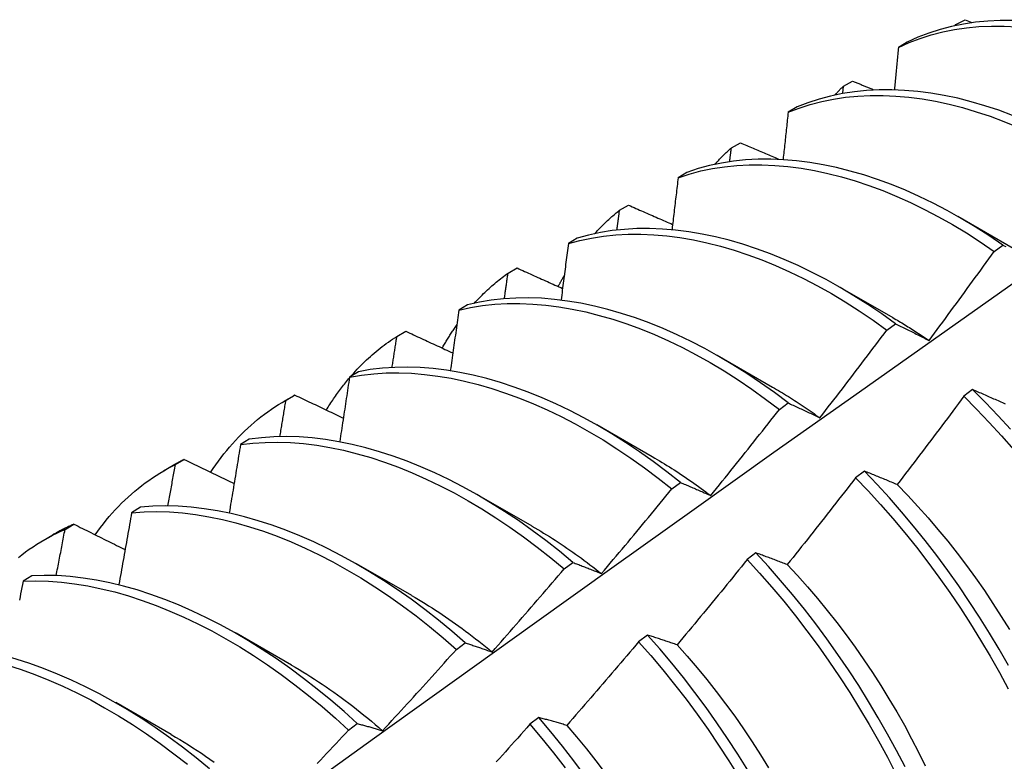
# Model space of a CAD drawing. Header units: inches. Extents: x 0 to 107, y -11 to 69.
# Tile 50 of 55: x 96.496 to 96.781, y 39.604 to 39.818. Entities that reach past the tile are written whole.
import ezdxf

# ---------------------------------------------------------------- set-up
doc = ezdxf.new("R2010")
doc.units = ezdxf.units.IN
doc.header["$MEASUREMENT"] = 0
doc.layers.add('Visible Edges(ANSI)', color=7, linetype='Continuous', lineweight=25)

msp = doc.modelspace()

# ---------------------------------------------------------------- linework, layer by layer
at = {"layer": 'Visible Edges(ANSI)'}
for p, q in [((96.76711, 39.81706), (96.76974, 39.81849)), ((96.76974, 39.81849), (96.77171, 39.81771)), ((96.76689, 39.81683), (96.76711, 39.81706)), ((96.76709, 39.81687), (96.76711, 39.81706)), ((96.75303, 39.81201), (96.75045, 39.81049)), ((96.73457, 39.7993), (96.73719, 39.80074)), ((96.73434, 39.79719), (96.73457, 39.7993)), ((96.72112, 39.79324), (96.71855, 39.79171)), ((96.70213, 39.7814), (96.70475, 39.78285)), ((96.68929, 39.77432), (96.68672, 39.77278)), ((96.66978, 39.76336), (96.67239, 39.76482)), ((96.76762, 39.76161), (96.78363, 39.7524)), ((96.65753, 39.75525), (96.65497, 39.7537)), ((96.77814, 39.75146), (96.78065, 39.75329)), ((96.63753, 39.74518), (96.64013, 39.74665)), ((96.73282, 39.74152), (96.74883, 39.73231)), ((96.62584, 39.73602), (96.62329, 39.73446)), ((96.74709, 39.72866), (96.7496, 39.73051)), ((96.60536, 39.72685), (96.60796, 39.72834)), ((96.69802, 39.72143), (96.71403, 39.71221)), ((96.59422, 39.71665), (96.59167, 39.71508)), ((96.57264, 39.70802), (96.57545, 39.70964)), ((96.57328, 39.70838), (96.57587, 39.70988)), ((96.77191, 39.71145), (96.76938, 39.70954)), ((96.71601, 39.70574), (96.71852, 39.7076)), ((96.66322, 39.70134), (96.67924, 39.69212)), ((96.56267, 39.69712), (96.56012, 39.69554)), ((96.53784, 39.68793), (96.54066, 39.68955)), ((96.54129, 39.68977), (96.54387, 39.69128)), ((96.7406, 39.68787), (96.73807, 39.68596)), ((96.6849, 39.68271), (96.68742, 39.68457)), ((96.62842, 39.68125), (96.64444, 39.67203)), ((96.53118, 39.67744), (96.52864, 39.67585)), ((96.50937, 39.671), (96.51195, 39.67253)), ((96.50304, 39.66784), (96.50586, 39.66946)), ((96.70925, 39.66419), (96.70672, 39.66227)), ((96.59363, 39.66116), (96.60964, 39.65194)), ((96.65376, 39.65956), (96.65628, 39.66143)), ((96.49975, 39.65761), (96.49721, 39.656)), ((96.55883, 39.64107), (96.57484, 39.63185)), ((96.62259, 39.63629), (96.62511, 39.63818)), ((96.67785, 39.64042), (96.67531, 39.6385)), ((96.52403, 39.62098), (96.54004, 39.61176)), ((96.64639, 39.61657), (96.64384, 39.61463)), ((96.59138, 39.61292), (96.5939, 39.61482))]:
    msp.add_line(p, q, dxfattribs=at)
at = {"layer": 'Visible Edges(ANSI)', "flags": 128}
for points in [[(96.78356, 39.81827), (96.77989, 39.81827), (96.77628, 39.81809), (96.77273, 39.81774), (96.76926, 39.81722), (96.76585, 39.81653), (96.76252, 39.81566), (96.75927, 39.81462), (96.75611, 39.8134), (96.75303, 39.81201)], [(96.75045, 39.81049), (96.75353, 39.81188), (96.7567, 39.81308), (96.75996, 39.81411), (96.76329, 39.81496), (96.76671, 39.81565), (96.77019, 39.81615), (96.77374, 39.81649), (96.77736, 39.81665), (96.78103, 39.81665), (96.78476, 39.81647)], [(96.75045, 39.81049), (96.7504, 39.80999), (96.75036, 39.80948), (96.75031, 39.80898), (96.75026, 39.80847), (96.75021, 39.80796), (96.75016, 39.80746), (96.75012, 39.80695), (96.75007, 39.80645), (96.75002, 39.80594), (96.74997, 39.80543), (96.74992, 39.80493), (96.74987, 39.80442), (96.74983, 39.80391), (96.74978, 39.80341), (96.74973, 39.8029), (96.74968, 39.80239), (96.74963, 39.80188), (96.74958, 39.80138), (96.74953, 39.80087), (96.74948, 39.80036), (96.74943, 39.79985), (96.74939, 39.79935), (96.74934, 39.79884), (96.74929, 39.79833)], [(96.73719, 39.80074), (96.73745, 39.80064), (96.7377, 39.80053), (96.73795, 39.80043), (96.7382, 39.80032), (96.73845, 39.80022), (96.7387, 39.80011), (96.73896, 39.80001), (96.73921, 39.79991), (96.73946, 39.7998), (96.73971, 39.7997), (96.73996, 39.79959), (96.74022, 39.79949), (96.74047, 39.79939), (96.74072, 39.79928), (96.74097, 39.79918), (96.74122, 39.79907), (96.74148, 39.79897), (96.74173, 39.79887), (96.74198, 39.79876), (96.74223, 39.79866), (96.74249, 39.79855), (96.74274, 39.79845), (96.74299, 39.79835), (96.74324, 39.79824)], [(96.78349, 39.79079), (96.77948, 39.79227), (96.7755, 39.79359), (96.77154, 39.79475), (96.76761, 39.79574), (96.76371, 39.79657), (96.75985, 39.79723), (96.75603, 39.79772), (96.75226, 39.79805), (96.74854, 39.7982), (96.74487, 39.79819), (96.74126, 39.798), (96.73772, 39.79765), (96.73425, 39.79712), (96.73084, 39.79641), (96.72752, 39.79553), (96.72428, 39.79447), (96.72112, 39.79324)], [(96.73209, 39.79673), (96.73219, 39.79684), (96.73229, 39.79695), (96.73239, 39.79706), (96.73249, 39.79717), (96.7326, 39.79728), (96.7327, 39.79739), (96.7328, 39.7975), (96.7329, 39.79761), (96.73301, 39.79771), (96.73311, 39.79782), (96.73321, 39.79793), (96.73331, 39.79804), (96.73342, 39.79814), (96.73352, 39.79825), (96.73362, 39.79836), (96.73373, 39.79846), (96.73383, 39.79857), (96.73394, 39.79867), (96.73404, 39.79878), (96.73415, 39.79888), (96.73425, 39.79899), (96.73436, 39.79909), (96.73446, 39.7992), (96.73457, 39.7993)], [(96.71855, 39.79171), (96.72171, 39.79293), (96.72496, 39.79398), (96.72829, 39.79485), (96.73169, 39.79554), (96.73517, 39.79606), (96.73872, 39.7964), (96.74233, 39.79658), (96.74601, 39.79658), (96.74973, 39.79641), (96.75351, 39.79607), (96.75733, 39.79556), (96.76119, 39.79489), (96.76509, 39.79404), (96.76903, 39.79304), (96.77299, 39.79187), (96.77697, 39.79054), (96.78098, 39.78904), (96.785, 39.78739)], [(96.71855, 39.79171), (96.71849, 39.79115), (96.71843, 39.79058), (96.71837, 39.79002), (96.71831, 39.78945), (96.71825, 39.78889), (96.71819, 39.78832), (96.71813, 39.78776), (96.71807, 39.78719), (96.71801, 39.78663), (96.71795, 39.78606), (96.71789, 39.7855), (96.71783, 39.78493), (96.71777, 39.78436), (96.71771, 39.7838), (96.71765, 39.78323), (96.71759, 39.78267), (96.71753, 39.7821), (96.71747, 39.78153), (96.71741, 39.78097), (96.71735, 39.7804), (96.71728, 39.77983), (96.71722, 39.77927), (96.71716, 39.7787), (96.7171, 39.77813)], [(96.6973, 39.77663), (96.69749, 39.77684), (96.69769, 39.77705), (96.69788, 39.77726), (96.69807, 39.77747), (96.69827, 39.77768), (96.69847, 39.77788), (96.69866, 39.77809), (96.69886, 39.77829), (96.69906, 39.77849), (96.69926, 39.77869), (96.69946, 39.77889), (96.69966, 39.77909), (96.69986, 39.77929), (96.70006, 39.77949), (96.70027, 39.77968), (96.70047, 39.77988), (96.70067, 39.78007), (96.70088, 39.78026), (96.70109, 39.78046), (96.70129, 39.78065), (96.7015, 39.78084), (96.70171, 39.78102), (96.70192, 39.78121), (96.70213, 39.7814)], [(96.70165, 39.77746), (96.70167, 39.77762), (96.70169, 39.77778), (96.70171, 39.77795), (96.70173, 39.77811), (96.70175, 39.77828), (96.70177, 39.77844), (96.70179, 39.77861), (96.70181, 39.77877), (96.70183, 39.77893), (96.70185, 39.7791), (96.70187, 39.77926), (96.70189, 39.77943), (96.70191, 39.77959), (96.70193, 39.77976), (96.70195, 39.77992), (96.70197, 39.78008), (96.70199, 39.78025), (96.70201, 39.78041), (96.70203, 39.78058), (96.70205, 39.78074), (96.70207, 39.78091), (96.70209, 39.78107), (96.70211, 39.78123), (96.70213, 39.7814)], [(96.70475, 39.78285), (96.7052, 39.78266), (96.70566, 39.78246), (96.70611, 39.78227), (96.70657, 39.78207), (96.70702, 39.78188), (96.70748, 39.78169), (96.70793, 39.78149), (96.70839, 39.7813), (96.70884, 39.7811), (96.7093, 39.78091), (96.70975, 39.78072), (96.71021, 39.78052), (96.71066, 39.78033), (96.71112, 39.78014), (96.71158, 39.77994), (96.71203, 39.77975), (96.71249, 39.77955), (96.71294, 39.77936), (96.7134, 39.77917), (96.71386, 39.77897), (96.71431, 39.77878), (96.71477, 39.77859), (96.71523, 39.77839), (96.71568, 39.7782)], [(96.78065, 39.75329), (96.77665, 39.75602), (96.77264, 39.75859), (96.76861, 39.76101), (96.76457, 39.76327), (96.76053, 39.76538), (96.7565, 39.76734), (96.75247, 39.76913), (96.74845, 39.77077), (96.74445, 39.77225), (96.74046, 39.77356), (96.7365, 39.77471), (96.73257, 39.7757), (96.72868, 39.77652), (96.72482, 39.77718), (96.721, 39.77767), (96.71723, 39.77799), (96.71351, 39.77814), (96.70985, 39.77811), (96.70625, 39.77792), (96.70271, 39.77755), (96.69924, 39.77701), (96.69584, 39.77629), (96.69252, 39.77539), (96.68929, 39.77432)], [(96.68672, 39.77278), (96.68996, 39.77384), (96.69328, 39.77473), (96.69669, 39.77543), (96.70016, 39.77596), (96.7037, 39.77632), (96.70731, 39.7765), (96.71098, 39.77651), (96.7147, 39.77635), (96.71848, 39.77601), (96.7223, 39.77551), (96.72616, 39.77484), (96.73006, 39.77401), (96.73399, 39.77301), (96.73795, 39.77184), (96.74194, 39.77051), (96.74594, 39.76903), (96.74996, 39.76738), (96.75399, 39.76557), (96.75803, 39.7636), (96.76207, 39.76148), (96.7661, 39.75921), (96.77013, 39.75678), (96.77415, 39.75419), (96.77814, 39.75146)], [(96.68672, 39.77278), (96.68665, 39.77216), (96.68658, 39.77154), (96.6865, 39.77092), (96.68643, 39.7703), (96.68636, 39.76968), (96.68629, 39.76905), (96.68622, 39.76843), (96.68614, 39.76781), (96.68607, 39.76719), (96.686, 39.76657), (96.68592, 39.76595), (96.68585, 39.76532), (96.68578, 39.7647), (96.68571, 39.76408), (96.68563, 39.76346), (96.68556, 39.76283), (96.68548, 39.76221), (96.68541, 39.76159), (96.68534, 39.76096), (96.68526, 39.76034), (96.68519, 39.75972), (96.68511, 39.7591), (96.68504, 39.75847), (96.68496, 39.75785)], [(96.66251, 39.75653), (96.6628, 39.75684), (96.66308, 39.75715), (96.66337, 39.75746), (96.66366, 39.75776), (96.66395, 39.75806), (96.66424, 39.75836), (96.66453, 39.75866), (96.66483, 39.75896), (96.66513, 39.75925), (96.66543, 39.75954), (96.66573, 39.75983), (96.66603, 39.76011), (96.66633, 39.7604), (96.66664, 39.76068), (96.66694, 39.76096), (96.66725, 39.76123), (96.66756, 39.76151), (96.66788, 39.76178), (96.66819, 39.76205), (96.6685, 39.76231), (96.66882, 39.76258), (96.66914, 39.76284), (96.66946, 39.7631), (96.66978, 39.76336)], [(96.66903, 39.75766), (96.66906, 39.7579), (96.6691, 39.75814), (96.66913, 39.75837), (96.66916, 39.75861), (96.66919, 39.75885), (96.66922, 39.75909), (96.66925, 39.75932), (96.66928, 39.75956), (96.66932, 39.7598), (96.66935, 39.76004), (96.66938, 39.76027), (96.66941, 39.76051), (96.66944, 39.76075), (96.66947, 39.76098), (96.6695, 39.76122), (96.66953, 39.76146), (96.66957, 39.7617), (96.6696, 39.76193), (96.66963, 39.76217), (96.66966, 39.76241), (96.66969, 39.76265), (96.66972, 39.76288), (96.66975, 39.76312), (96.66978, 39.76336)], [(96.67239, 39.76482), (96.67292, 39.76459), (96.67345, 39.76435), (96.67398, 39.76412), (96.67451, 39.76389), (96.67504, 39.76366), (96.67557, 39.76342), (96.6761, 39.76319), (96.67663, 39.76296), (96.67716, 39.76273), (96.67769, 39.76249), (96.67822, 39.76226), (96.67875, 39.76203), (96.67928, 39.7618), (96.67981, 39.76157), (96.68034, 39.76133), (96.68088, 39.7611), (96.68141, 39.76087), (96.68194, 39.76064), (96.68247, 39.76041), (96.683, 39.76017), (96.68353, 39.75994), (96.68407, 39.75971), (96.6846, 39.75948), (96.68513, 39.75925)], [(96.7496, 39.73051), (96.74562, 39.73336), (96.74162, 39.73607), (96.7376, 39.73863), (96.73357, 39.74104), (96.72954, 39.74329), (96.7255, 39.74539), (96.72146, 39.74734), (96.71743, 39.74913), (96.71341, 39.75076), (96.70941, 39.75223), (96.70543, 39.75354), (96.70147, 39.75468), (96.69754, 39.75567), (96.69364, 39.75648), (96.68979, 39.75713), (96.68597, 39.75762), (96.6822, 39.75793), (96.67849, 39.75807), (96.67483, 39.75804), (96.67123, 39.75783), (96.66769, 39.75745), (96.66423, 39.7569), (96.66084, 39.75616), (96.65753, 39.75525)], [(96.65497, 39.7537), (96.65828, 39.7546), (96.66168, 39.75532), (96.66515, 39.75587), (96.66869, 39.75623), (96.67229, 39.75642), (96.67596, 39.75644), (96.67968, 39.75629), (96.68345, 39.75596), (96.68727, 39.75547), (96.69113, 39.7548), (96.69502, 39.75397), (96.69896, 39.75298), (96.70292, 39.75182), (96.7069, 39.7505), (96.71091, 39.74901), (96.71493, 39.74737), (96.71896, 39.74557), (96.72299, 39.74361), (96.72703, 39.7415), (96.73107, 39.73924), (96.73509, 39.73682), (96.73911, 39.73425), (96.74311, 39.73153), (96.74709, 39.72866)], [(96.65497, 39.7537), (96.65488, 39.75302), (96.6548, 39.75235), (96.65471, 39.75167), (96.65462, 39.751), (96.65454, 39.75032), (96.65445, 39.74965), (96.65437, 39.74897), (96.65428, 39.7483), (96.65419, 39.74762), (96.65411, 39.74695), (96.65402, 39.74627), (96.65393, 39.7456), (96.65385, 39.74492), (96.65376, 39.74424), (96.65367, 39.74357), (96.65358, 39.74289), (96.65349, 39.74221), (96.65341, 39.74154), (96.65332, 39.74086), (96.65323, 39.74018), (96.65314, 39.73951), (96.65305, 39.73883), (96.65296, 39.73815), (96.65287, 39.73747)], [(96.78065, 39.75329), (96.78107, 39.75308), (96.78149, 39.75287)], [(96.75931, 39.72567), (96.76011, 39.72674), (96.7609, 39.7278), (96.76169, 39.72887), (96.76248, 39.72994), (96.76328, 39.73101), (96.76407, 39.73208), (96.76486, 39.73315), (96.76564, 39.73422), (96.76643, 39.73529), (96.76722, 39.73637), (96.768, 39.73744), (96.76879, 39.73852), (96.76957, 39.73959), (96.77036, 39.74067), (96.77114, 39.74174), (96.77192, 39.74282), (96.7727, 39.7439), (96.77348, 39.74497), (96.77426, 39.74605), (96.77504, 39.74713), (96.77582, 39.74821), (96.77659, 39.74929), (96.77737, 39.75037), (96.77814, 39.75146)], [(96.64013, 39.74665), (96.64068, 39.7464), (96.64122, 39.74616), (96.64177, 39.74591), (96.64232, 39.74566), (96.64287, 39.74541), (96.64341, 39.74517), (96.64396, 39.74492), (96.64451, 39.74467), (96.64506, 39.74442), (96.64561, 39.74418), (96.64615, 39.74393), (96.6467, 39.74368), (96.64725, 39.74344), (96.6478, 39.74319), (96.64835, 39.74294), (96.6489, 39.7427), (96.64945, 39.74245), (96.65, 39.7422), (96.65055, 39.74196), (96.6511, 39.74171), (96.65165, 39.74146), (96.6522, 39.74122), (96.65275, 39.74097), (96.6533, 39.74072)], [(96.62773, 39.73642), (96.6281, 39.73683), (96.62848, 39.73724), (96.62886, 39.73765), (96.62925, 39.73805), (96.62963, 39.73844), (96.63002, 39.73883), (96.63042, 39.73922), (96.63081, 39.7396), (96.63121, 39.73998), (96.63161, 39.74036), (96.63202, 39.74073), (96.63242, 39.7411), (96.63283, 39.74146), (96.63325, 39.74182), (96.63366, 39.74217), (96.63408, 39.74253), (96.6345, 39.74287), (96.63492, 39.74321), (96.63535, 39.74355), (96.63578, 39.74388), (96.63621, 39.74421), (96.63665, 39.74454), (96.63709, 39.74486), (96.63753, 39.74518)], [(96.63647, 39.7378), (96.63652, 39.73811), (96.63656, 39.73842), (96.63661, 39.73872), (96.63665, 39.73903), (96.6367, 39.73934), (96.63674, 39.73965), (96.63678, 39.73995), (96.63683, 39.74026), (96.63687, 39.74057), (96.63692, 39.74088), (96.63696, 39.74118), (96.637, 39.74149), (96.63705, 39.7418), (96.63709, 39.7421), (96.63714, 39.74241), (96.63718, 39.74272), (96.63722, 39.74303), (96.63727, 39.74333), (96.63731, 39.74364), (96.63735, 39.74395), (96.6374, 39.74425), (96.63744, 39.74456), (96.63748, 39.74487), (96.63753, 39.74518)], [(96.65202, 39.74124), (96.6521, 39.74139), (96.65217, 39.74154), (96.65225, 39.74168), (96.65233, 39.74183), (96.65241, 39.74198), (96.65248, 39.74212), (96.65256, 39.74227), (96.65264, 39.74241), (96.65272, 39.74256), (96.6528, 39.7427), (96.65287, 39.74284), (96.65295, 39.74299), (96.65303, 39.74313), (96.65311, 39.74328), (96.65319, 39.74342), (96.65327, 39.74356), (96.65335, 39.7437), (96.65343, 39.74385), (96.65351, 39.74399), (96.65359, 39.74413), (96.65367, 39.74427), (96.65376, 39.74441), (96.65384, 39.74455), (96.65392, 39.74469)], [(96.34286, 39.42486), (96.36626, 39.44195), (96.38964, 39.45901), (96.41298, 39.47604), (96.4363, 39.49302), (96.45959, 39.50996), (96.48286, 39.52686), (96.5061, 39.54372), (96.52933, 39.56053), (96.55253, 39.5773), (96.57571, 39.59402), (96.59887, 39.6107), (96.62201, 39.62732), (96.64514, 39.6439), (96.66825, 39.66042), (96.69135, 39.6769), (96.71444, 39.69332), (96.73752, 39.70968), (96.76058, 39.726), (96.78364, 39.74225)], [(96.71852, 39.7076), (96.71456, 39.71058), (96.71058, 39.71343), (96.70658, 39.71612), (96.70256, 39.71867), (96.69853, 39.72106), (96.6945, 39.72331), (96.69046, 39.7254), (96.68642, 39.72734), (96.68239, 39.72912), (96.67837, 39.73075), (96.67437, 39.73221), (96.67039, 39.73352), (96.66643, 39.73466), (96.6625, 39.73564), (96.65861, 39.73645), (96.65475, 39.73709), (96.65094, 39.73757), (96.64718, 39.73787), (96.64346, 39.738), (96.63981, 39.73796), (96.63621, 39.73774), (96.63268, 39.73735), (96.62923, 39.73678), (96.62584, 39.73602)], [(96.62329, 39.73446), (96.62667, 39.7352), (96.63014, 39.73576), (96.63367, 39.73614), (96.63727, 39.73635), (96.64093, 39.73638), (96.64465, 39.73623), (96.64842, 39.73591), (96.65223, 39.73543), (96.65609, 39.73477), (96.65999, 39.73394), (96.66392, 39.73295), (96.66788, 39.7318), (96.67186, 39.73048), (96.67587, 39.72901), (96.67989, 39.72737), (96.68392, 39.72558), (96.68795, 39.72363), (96.69199, 39.72152), (96.69603, 39.71926), (96.70006, 39.71685), (96.70407, 39.7143), (96.70808, 39.71159), (96.71205, 39.70874), (96.71601, 39.70574)], [(96.62329, 39.73446), (96.62319, 39.73374), (96.62308, 39.73301), (96.62298, 39.73229), (96.62288, 39.73156), (96.62278, 39.73083), (96.62268, 39.73011), (96.62258, 39.72938), (96.62248, 39.72865), (96.62238, 39.72793), (96.62228, 39.7272), (96.62217, 39.72647), (96.62207, 39.72575), (96.62197, 39.72502), (96.62187, 39.72429), (96.62176, 39.72356), (96.62166, 39.72284), (96.62156, 39.72211), (96.62145, 39.72138), (96.62135, 39.72065), (96.62125, 39.71992), (96.62114, 39.71919), (96.62104, 39.71847), (96.62093, 39.71774), (96.62083, 39.71701)], [(96.74884, 39.73228), (96.74927, 39.73203), (96.74971, 39.73177), (96.75015, 39.73152), (96.75059, 39.73126), (96.75103, 39.731), (96.75146, 39.73074), (96.7519, 39.73047), (96.75234, 39.73021), (96.75278, 39.72994), (96.75321, 39.72967), (96.75365, 39.7294), (96.75409, 39.72912), (96.75452, 39.72885), (96.75496, 39.72857), (96.7554, 39.72829), (96.75583, 39.728), (96.75627, 39.72772), (96.7567, 39.72743), (96.75714, 39.72714), (96.75757, 39.72685), (96.75801, 39.72656), (96.75844, 39.72627), (96.75888, 39.72597), (96.75931, 39.72567)], [(96.61846, 39.72342), (96.61863, 39.72372), (96.6188, 39.72401), (96.61897, 39.72431), (96.61914, 39.72461), (96.61932, 39.7249), (96.61949, 39.72519), (96.61966, 39.72548), (96.61984, 39.72577), (96.62002, 39.72606), (96.62019, 39.72635), (96.62037, 39.72664), (96.62055, 39.72692), (96.62073, 39.72721), (96.62092, 39.72749), (96.6211, 39.72777), (96.62128, 39.72805), (96.62147, 39.72833), (96.62165, 39.72861), (96.62184, 39.72889), (96.62203, 39.72917), (96.62222, 39.72944), (96.62241, 39.72971), (96.6226, 39.72999), (96.62279, 39.73026)], [(96.7496, 39.73051), (96.74999, 39.73031), (96.75039, 39.73012), (96.75079, 39.72993), (96.75119, 39.72973), (96.75159, 39.72954), (96.75199, 39.72934), (96.75239, 39.72915), (96.75279, 39.72895), (96.75319, 39.72875), (96.75359, 39.72855), (96.754, 39.72835), (96.7544, 39.72815), (96.75481, 39.72795), (96.75521, 39.72775), (96.75562, 39.72754), (96.75603, 39.72734), (96.75643, 39.72713), (96.75684, 39.72693), (96.75725, 39.72672), (96.75766, 39.72651), (96.75807, 39.7263), (96.75849, 39.72609), (96.7589, 39.72588), (96.75931, 39.72567)], [(96.59188, 39.71511), (96.59238, 39.71568), (96.59289, 39.71625), (96.5934, 39.71681), (96.59392, 39.71737), (96.59444, 39.71791), (96.59497, 39.71845), (96.5955, 39.71899), (96.59604, 39.71951), (96.59658, 39.72003), (96.59713, 39.72054), (96.59769, 39.72104), (96.59825, 39.72153), (96.59881, 39.72202), (96.59938, 39.7225), (96.59996, 39.72297), (96.60054, 39.72343), (96.60112, 39.72389), (96.60171, 39.72434), (96.60231, 39.72477), (96.60291, 39.72521), (96.60351, 39.72563), (96.60413, 39.72605), (96.60474, 39.72645), (96.60536, 39.72685)], [(96.60398, 39.71788), (96.60403, 39.71825), (96.60409, 39.71862), (96.60415, 39.719), (96.60421, 39.71937), (96.60427, 39.71975), (96.60433, 39.72012), (96.60438, 39.7205), (96.60444, 39.72087), (96.6045, 39.72124), (96.60456, 39.72162), (96.60462, 39.72199), (96.60467, 39.72237), (96.60473, 39.72274), (96.60479, 39.72311), (96.60485, 39.72349), (96.6049, 39.72386), (96.60496, 39.72424), (96.60502, 39.72461), (96.60508, 39.72498), (96.60513, 39.72536), (96.60519, 39.72573), (96.60525, 39.7261), (96.60531, 39.72648), (96.60536, 39.72685)], [(96.60796, 39.72834), (96.60852, 39.72807), (96.60909, 39.72781), (96.60965, 39.72755), (96.61022, 39.72729), (96.61078, 39.72703), (96.61135, 39.72676), (96.61191, 39.7265), (96.61248, 39.72624), (96.61304, 39.72598), (96.61361, 39.72572), (96.61417, 39.72546), (96.61474, 39.72519), (96.61531, 39.72493), (96.61587, 39.72467), (96.61644, 39.72441), (96.61701, 39.72415), (96.61757, 39.72389), (96.61814, 39.72362), (96.61871, 39.72336), (96.61928, 39.7231), (96.61984, 39.72284), (96.62041, 39.72258), (96.62098, 39.72232), (96.62155, 39.72206)], [(96.72774, 39.70329), (96.72856, 39.70434), (96.72937, 39.70539), (96.73018, 39.70644), (96.731, 39.70749), (96.73181, 39.70854), (96.73262, 39.70959), (96.73343, 39.71065), (96.73424, 39.7117), (96.73505, 39.71276), (96.73586, 39.71381), (96.73667, 39.71487), (96.73747, 39.71592), (96.73828, 39.71698), (96.73909, 39.71804), (96.73989, 39.7191), (96.74069, 39.72016), (96.7415, 39.72122), (96.7423, 39.72228), (96.7431, 39.72334), (96.7439, 39.7244), (96.7447, 39.72547), (96.74549, 39.72653), (96.74629, 39.72759), (96.74709, 39.72866)], [(96.68742, 39.68457), (96.68349, 39.68768), (96.67953, 39.69066), (96.67555, 39.69348), (96.67155, 39.69617), (96.66753, 39.6987), (96.6635, 39.70109), (96.65946, 39.70333), (96.65542, 39.70542), (96.65138, 39.70735), (96.64735, 39.70912), (96.64334, 39.71074), (96.63933, 39.7122), (96.63535, 39.7135), (96.6314, 39.71464), (96.62747, 39.71561), (96.62358, 39.71641), (96.61972, 39.71705), (96.61591, 39.71752), (96.61215, 39.71781), (96.60844, 39.71794), (96.60479, 39.71788), (96.6012, 39.71765), (96.59768, 39.71724), (96.59422, 39.71665)], [(96.58495, 39.7055), (96.58521, 39.70593), (96.58547, 39.70635), (96.58573, 39.70676), (96.586, 39.70718), (96.58626, 39.70759), (96.58653, 39.708), (96.5868, 39.7084), (96.58707, 39.70881), (96.58735, 39.70921), (96.58762, 39.70961), (96.5879, 39.71001), (96.58818, 39.7104), (96.58847, 39.71079), (96.58875, 39.71118), (96.58904, 39.71156), (96.58933, 39.71195), (96.58962, 39.71233), (96.58991, 39.71271), (96.59021, 39.71308), (96.59051, 39.71345), (96.59081, 39.71382), (96.59111, 39.71419), (96.59141, 39.71456), (96.59172, 39.71492)], [(96.59167, 39.71508), (96.59156, 39.7143), (96.59144, 39.71353), (96.59132, 39.71275), (96.59121, 39.71198), (96.59109, 39.7112), (96.59097, 39.71043), (96.59086, 39.70965), (96.59074, 39.70888), (96.59062, 39.7081), (96.5905, 39.70733), (96.59038, 39.70655), (96.59027, 39.70577), (96.59015, 39.705), (96.59003, 39.70422), (96.58991, 39.70344), (96.58979, 39.70267), (96.58967, 39.70189), (96.58955, 39.70111), (96.58943, 39.70034), (96.58931, 39.69956), (96.58919, 39.69878), (96.58907, 39.69801), (96.58895, 39.69723), (96.58883, 39.69645)], [(96.59167, 39.71508), (96.59513, 39.71566), (96.59866, 39.71605), (96.60225, 39.71627), (96.60591, 39.71631), (96.60962, 39.71618), (96.61339, 39.71587), (96.6172, 39.71539), (96.62106, 39.71474), (96.62495, 39.71392), (96.62888, 39.71294), (96.63284, 39.71179), (96.63682, 39.71047), (96.64083, 39.709), (96.64485, 39.70737), (96.64888, 39.70558), (96.65292, 39.70364), (96.65696, 39.70154), (96.66099, 39.69929), (96.66502, 39.69689), (96.66904, 39.69434), (96.67304, 39.69165), (96.67702, 39.68881), (96.68098, 39.68583), (96.6849, 39.68271)], [(96.71404, 39.71217), (96.71461, 39.71184), (96.71519, 39.71151), (96.71576, 39.71117), (96.71634, 39.71083), (96.71691, 39.71049), (96.71748, 39.71014), (96.71806, 39.70979), (96.71863, 39.70944), (96.7192, 39.70908), (96.71977, 39.70872), (96.72035, 39.70835), (96.72092, 39.70798), (96.72149, 39.70761), (96.72206, 39.70723), (96.72263, 39.70686), (96.7232, 39.70647), (96.72377, 39.70609), (96.72434, 39.7057), (96.72491, 39.7053), (96.72547, 39.70491), (96.72604, 39.70451), (96.72661, 39.70411), (96.72717, 39.7037), (96.72774, 39.70329)], [(96.57587, 39.70988), (96.57585, 39.70987), (96.57584, 39.70986), (96.57582, 39.70985), (96.5758, 39.70984), (96.57578, 39.70983), (96.57577, 39.70982), (96.57575, 39.70981), (96.57573, 39.7098), (96.57571, 39.70979), (96.5757, 39.70978), (96.57568, 39.70977), (96.57566, 39.70976), (96.57565, 39.70975), (96.57563, 39.70974), (96.57561, 39.70973), (96.57559, 39.70972), (96.57558, 39.70971), (96.57556, 39.7097), (96.57554, 39.70969), (96.57552, 39.70968), (96.57551, 39.70967), (96.57549, 39.70966), (96.57547, 39.70965), (96.57545, 39.70964)], [(96.57587, 39.70988), (96.57645, 39.7096), (96.57703, 39.70933), (96.57762, 39.70905), (96.5782, 39.70877), (96.57878, 39.7085), (96.57936, 39.70822), (96.57994, 39.70794), (96.58053, 39.70766), (96.58111, 39.70739), (96.58169, 39.70711), (96.58227, 39.70683), (96.58286, 39.70656), (96.58344, 39.70628), (96.58403, 39.706), (96.58461, 39.70573), (96.58519, 39.70545), (96.58578, 39.70517), (96.58636, 39.7049), (96.58695, 39.70462), (96.58753, 39.70434), (96.58812, 39.70407), (96.5887, 39.70379), (96.58929, 39.70352), (96.58988, 39.70324)], [(96.76938, 39.70954), (96.76858, 39.70847), (96.76779, 39.7074), (96.767, 39.70633), (96.7662, 39.70526), (96.7654, 39.70419), (96.76461, 39.70312), (96.76381, 39.70205), (96.76301, 39.70098), (96.76221, 39.69991), (96.76141, 39.69884), (96.76061, 39.69778), (96.75981, 39.69671), (96.759, 39.69564), (96.7582, 39.69458), (96.7574, 39.69352), (96.75659, 39.69245), (96.75578, 39.69139), (96.75498, 39.69033), (96.75417, 39.68927), (96.75336, 39.68821), (96.75255, 39.68715), (96.75174, 39.68609), (96.75093, 39.68503), (96.75012, 39.68397)], [(96.76938, 39.70954), (96.77309, 39.70582), (96.77673, 39.70199), (96.78032, 39.69805), (96.78384, 39.69401)], [(96.78148, 39.70723), (96.78105, 39.70742), (96.78063, 39.70761), (96.78021, 39.7078), (96.77978, 39.70799), (96.77936, 39.70818), (96.77894, 39.70837), (96.77852, 39.70856), (96.7781, 39.70874), (96.77768, 39.70893), (96.77726, 39.70911), (96.77685, 39.7093), (96.77643, 39.70948), (96.77602, 39.70966), (96.7756, 39.70985), (96.77519, 39.71003), (96.77477, 39.71021), (96.77436, 39.71039), (96.77395, 39.71057), (96.77354, 39.71074), (96.77313, 39.71092), (96.77272, 39.7111), (96.77231, 39.71127), (96.77191, 39.71145)], [(96.78286, 39.69998), (96.77927, 39.70391), (96.77562, 39.70773), (96.77191, 39.71145)], [(96.55149, 39.6875), (96.55222, 39.68861), (96.55297, 39.68969), (96.55374, 39.69076), (96.55452, 39.69181), (96.55531, 39.69283), (96.55613, 39.69384), (96.55695, 39.69483), (96.5578, 39.6958), (96.55866, 39.69675), (96.55953, 39.69767), (96.56042, 39.69858), (96.56132, 39.69946), (96.56224, 39.70033), (96.56317, 39.70117), (96.56412, 39.70199), (96.56508, 39.70279), (96.56605, 39.70357), (96.56704, 39.70432), (96.56805, 39.70506), (96.56907, 39.70577), (96.5701, 39.70646), (96.57115, 39.70712), (96.57221, 39.70776), (96.57328, 39.70838)], [(96.57154, 39.69788), (96.57161, 39.69832), (96.57168, 39.69875), (96.57176, 39.69919), (96.57183, 39.69963), (96.5719, 39.70007), (96.57198, 39.70051), (96.57205, 39.70094), (96.57212, 39.70138), (96.5722, 39.70182), (96.57227, 39.70226), (96.57234, 39.7027), (96.57242, 39.70313), (96.57249, 39.70357), (96.57256, 39.70401), (96.57263, 39.70445), (96.57271, 39.70488), (96.57278, 39.70532), (96.57285, 39.70576), (96.57292, 39.7062), (96.573, 39.70663), (96.57307, 39.70707), (96.57314, 39.70751), (96.57321, 39.70794), (96.57328, 39.70838)], [(96.71852, 39.7076), (96.7189, 39.70743), (96.71927, 39.70726), (96.71965, 39.70709), (96.72003, 39.70692), (96.72041, 39.70674), (96.72079, 39.70657), (96.72117, 39.70639), (96.72155, 39.70622), (96.72193, 39.70604), (96.72231, 39.70587), (96.72269, 39.70569), (96.72308, 39.70551), (96.72346, 39.70533), (96.72385, 39.70515), (96.72423, 39.70497), (96.72462, 39.70478), (96.72501, 39.7046), (96.7254, 39.70441), (96.72578, 39.70423), (96.72617, 39.70404), (96.72656, 39.70386), (96.72696, 39.70367), (96.72735, 39.70348), (96.72774, 39.70329)], [(96.69615, 39.6808), (96.69698, 39.68183), (96.69782, 39.68287), (96.69866, 39.6839), (96.69949, 39.68493), (96.70032, 39.68597), (96.70116, 39.687), (96.70199, 39.68803), (96.70282, 39.68907), (96.70365, 39.69011), (96.70448, 39.69114), (96.70531, 39.69218), (96.70614, 39.69322), (96.70697, 39.69426), (96.70779, 39.6953), (96.70862, 39.69634), (96.70944, 39.69738), (96.71027, 39.69843), (96.71109, 39.69947), (96.71191, 39.70051), (96.71273, 39.70156), (96.71355, 39.7026), (96.71437, 39.70365), (96.71519, 39.70469), (96.71601, 39.70574)], [(96.65628, 39.66143), (96.65239, 39.66467), (96.64846, 39.66776), (96.6445, 39.67072), (96.64051, 39.67354), (96.63651, 39.67621), (96.63249, 39.67874), (96.62846, 39.68112), (96.62442, 39.68335), (96.62038, 39.68543), (96.61634, 39.68736), (96.61231, 39.68913), (96.6083, 39.69074), (96.60429, 39.6922), (96.60031, 39.69349), (96.59636, 39.69462), (96.59243, 39.69559), (96.58854, 39.69639), (96.58469, 39.69701), (96.58088, 39.69747), (96.57713, 39.69776), (96.57342, 39.69787), (96.56977, 39.6978), (96.56619, 39.69755), (96.56267, 39.69712)], [(96.56012, 39.69554), (96.55999, 39.69472), (96.55986, 39.6939), (96.55972, 39.69308), (96.55959, 39.69226), (96.55946, 39.69143), (96.55932, 39.69061), (96.55919, 39.68979), (96.55905, 39.68897), (96.55892, 39.68815), (96.55878, 39.68732), (96.55865, 39.6865), (96.55851, 39.68568), (96.55837, 39.68486), (96.55824, 39.68403), (96.5581, 39.68321), (96.55797, 39.68239), (96.55783, 39.68156), (96.55769, 39.68074), (96.55755, 39.67992), (96.55741, 39.67909), (96.55728, 39.67827), (96.55714, 39.67745), (96.557, 39.67662), (96.55686, 39.6758)], [(96.56012, 39.69554), (96.56365, 39.69595), (96.56724, 39.69619), (96.57089, 39.69624), (96.5746, 39.69612), (96.57836, 39.69582), (96.58217, 39.69535), (96.58602, 39.69471), (96.58992, 39.6939), (96.59385, 39.69292), (96.5978, 39.69178), (96.60179, 39.69047), (96.60579, 39.689), (96.60981, 39.68738), (96.61384, 39.68559), (96.61788, 39.68365), (96.62192, 39.68156), (96.62595, 39.67932), (96.62998, 39.67693), (96.634, 39.67439), (96.63801, 39.6717), (96.64199, 39.66888), (96.64594, 39.66591), (96.64987, 39.6628), (96.65376, 39.65956)], [(96.67924, 39.69207), (96.67995, 39.69166), (96.68066, 39.69124), (96.68137, 39.69083), (96.68208, 39.6904), (96.68279, 39.68997), (96.6835, 39.68954), (96.68421, 39.6891), (96.68492, 39.68865), (96.68562, 39.6882), (96.68633, 39.68774), (96.68704, 39.68728), (96.68774, 39.68681), (96.68845, 39.68634), (96.68915, 39.68586), (96.68985, 39.68538), (96.69056, 39.68489), (96.69126, 39.6844), (96.69196, 39.6839), (96.69266, 39.6834), (96.69336, 39.68289), (96.69406, 39.68238), (96.69476, 39.68186), (96.69545, 39.68133), (96.69615, 39.6808)], [(96.51806, 39.66941), (96.51884, 39.67051), (96.51965, 39.67159), (96.52047, 39.67265), (96.5213, 39.67369), (96.52216, 39.67471), (96.52302, 39.6757), (96.52391, 39.67668), (96.52481, 39.67763), (96.52573, 39.67856), (96.52666, 39.67947), (96.5276, 39.68036), (96.52857, 39.68122), (96.52955, 39.68207), (96.53054, 39.68288), (96.53155, 39.68368), (96.53257, 39.68445), (96.53361, 39.6852), (96.53466, 39.68593), (96.53573, 39.68663), (96.53681, 39.6873), (96.53791, 39.68796), (96.53902, 39.68859), (96.54015, 39.68919), (96.54129, 39.68977)], [(96.53915, 39.67781), (96.53924, 39.67831), (96.53933, 39.6788), (96.53942, 39.6793), (96.53951, 39.6798), (96.5396, 39.6803), (96.53969, 39.6808), (96.53978, 39.6813), (96.53987, 39.6818), (96.53996, 39.68229), (96.54005, 39.68279), (96.54014, 39.68329), (96.54023, 39.68379), (96.54032, 39.68429), (96.5404, 39.68479), (96.54049, 39.68528), (96.54058, 39.68578), (96.54067, 39.68628), (96.54076, 39.68678), (96.54085, 39.68728), (96.54094, 39.68778), (96.54102, 39.68827), (96.54111, 39.68877), (96.5412, 39.68927), (96.54129, 39.68977)], [(96.54387, 39.69128), (96.54373, 39.69121), (96.5436, 39.69114), (96.54346, 39.69107), (96.54333, 39.691), (96.54319, 39.69093), (96.54306, 39.69086), (96.54292, 39.69079), (96.54279, 39.69072), (96.54265, 39.69065), (96.54252, 39.69058), (96.54238, 39.69051), (96.54225, 39.69044), (96.54212, 39.69036), (96.54198, 39.69029), (96.54185, 39.69022), (96.54172, 39.69014), (96.54158, 39.69007), (96.54145, 39.69), (96.54132, 39.68992), (96.54119, 39.68985), (96.54105, 39.68977), (96.54092, 39.6897), (96.54079, 39.68962), (96.54066, 39.68955)], [(96.54387, 39.69128), (96.54447, 39.69098), (96.54506, 39.69069), (96.54566, 39.6904), (96.54626, 39.69011), (96.54686, 39.68982), (96.54746, 39.68953), (96.54806, 39.68923), (96.54866, 39.68894), (96.54926, 39.68865), (96.54986, 39.68836), (96.55046, 39.68807), (96.55106, 39.68777), (96.55166, 39.68748), (96.55226, 39.68719), (96.55286, 39.6869), (96.55346, 39.68661), (96.55406, 39.68632), (96.55466, 39.68602), (96.55527, 39.68573), (96.55587, 39.68544), (96.55647, 39.68515), (96.55707, 39.68486), (96.55768, 39.68457), (96.55828, 39.68428)], [(96.75012, 39.68397), (96.74971, 39.68414), (96.74931, 39.68432), (96.7489, 39.68449), (96.7485, 39.68465), (96.7481, 39.68482), (96.7477, 39.68499), (96.7473, 39.68516), (96.7469, 39.68532), (96.7465, 39.68549), (96.7461, 39.68565), (96.7457, 39.68582), (96.7453, 39.68598), (96.74491, 39.68614), (96.74451, 39.6863), (96.74412, 39.68646), (96.74372, 39.68662), (96.74333, 39.68678), (96.74294, 39.68694), (96.74255, 39.68709), (96.74216, 39.68725), (96.74177, 39.68741), (96.74138, 39.68756), (96.74099, 39.68771), (96.7406, 39.68787)], [(96.78227, 39.63161), (96.77959, 39.63632), (96.77681, 39.64099), (96.77393, 39.64561), (96.77096, 39.65018), (96.7679, 39.65468), (96.76476, 39.65912), (96.76153, 39.66349), (96.75823, 39.66778), (96.75484, 39.67199), (96.75139, 39.67611), (96.74786, 39.68013), (96.74426, 39.68405), (96.7406, 39.68787)], [(96.68742, 39.68457), (96.68777, 39.68443), (96.68813, 39.68428), (96.68849, 39.68413), (96.68884, 39.68398), (96.6892, 39.68383), (96.68956, 39.68368), (96.68992, 39.68353), (96.69028, 39.68337), (96.69064, 39.68322), (96.691, 39.68307), (96.69137, 39.68291), (96.69173, 39.68275), (96.69209, 39.6826), (96.69246, 39.68244), (96.69282, 39.68228), (96.69319, 39.68212), (96.69356, 39.68196), (96.69393, 39.6818), (96.69429, 39.68163), (96.69466, 39.68147), (96.69503, 39.6813), (96.6954, 39.68114), (96.69578, 39.68097), (96.69615, 39.6808)], [(96.73807, 39.68596), (96.73726, 39.6849), (96.73644, 39.68385), (96.73562, 39.68279), (96.73481, 39.68174), (96.73399, 39.68069), (96.73317, 39.67964), (96.73235, 39.67859), (96.73153, 39.67754), (96.73071, 39.67649), (96.72989, 39.67544), (96.72906, 39.67439), (96.72824, 39.67334), (96.72741, 39.6723), (96.72659, 39.67125), (96.72576, 39.6702), (96.72493, 39.66916), (96.72411, 39.66812), (96.72328, 39.66707), (96.72245, 39.66603), (96.72162, 39.66499), (96.72079, 39.66395), (96.71996, 39.66291), (96.71912, 39.66187), (96.71829, 39.66083)], [(96.73807, 39.68596), (96.74173, 39.68213), (96.74532, 39.6782), (96.74884, 39.67417), (96.75229, 39.67005), (96.75567, 39.66583), (96.75897, 39.66154), (96.76219, 39.65716), (96.76533, 39.65272), (96.76838, 39.64821), (96.77134, 39.64364), (96.77421, 39.63901), (96.77698, 39.63434), (96.77966, 39.62962), (96.78223, 39.62487)], [(96.75012, 39.68397), (96.75314, 39.68086), (96.75612, 39.67766), (96.75904, 39.67438), (96.7619, 39.67103), (96.76471, 39.66761), (96.76746, 39.66412), (96.77015, 39.66057), (96.77277, 39.65696), (96.77532, 39.6533), (96.77781, 39.64959), (96.78022, 39.64583), (96.78256, 39.64204)], [(96.66453, 39.65822), (96.66539, 39.65923), (96.66625, 39.66024), (96.6671, 39.66126), (96.66796, 39.66227), (96.66881, 39.66328), (96.66967, 39.6643), (96.67052, 39.66532), (96.67137, 39.66633), (96.67223, 39.66735), (96.67308, 39.66837), (96.67393, 39.66939), (96.67478, 39.67041), (96.67562, 39.67143), (96.67647, 39.67245), (96.67732, 39.67347), (96.67816, 39.6745), (96.67901, 39.67552), (96.67985, 39.67654), (96.6807, 39.67757), (96.68154, 39.6786), (96.68238, 39.67962), (96.68322, 39.68065), (96.68406, 39.68168), (96.6849, 39.68271)], [(96.62511, 39.63818), (96.62125, 39.64153), (96.61736, 39.64475), (96.61342, 39.64784), (96.60946, 39.65078), (96.60548, 39.65359), (96.60147, 39.65625), (96.59745, 39.65878), (96.59342, 39.66115), (96.58938, 39.66338), (96.58534, 39.66545), (96.5813, 39.66737), (96.57727, 39.66914), (96.57326, 39.67075), (96.56925, 39.6722), (96.56527, 39.67348), (96.56132, 39.67461), (96.5574, 39.67557), (96.55351, 39.67636), (96.54966, 39.67698), (96.54586, 39.67742), (96.5421, 39.6777), (96.5384, 39.67779), (96.53476, 39.67771), (96.53118, 39.67744)], [(96.52864, 39.67585), (96.52849, 39.67498), (96.52833, 39.67412), (96.52818, 39.67325), (96.52803, 39.67239), (96.52788, 39.67152), (96.52773, 39.67066), (96.52757, 39.66979), (96.52742, 39.66892), (96.52727, 39.66806), (96.52711, 39.66719), (96.52696, 39.66633), (96.52681, 39.66546), (96.52665, 39.66459), (96.5265, 39.66373), (96.52634, 39.66286), (96.52619, 39.66199), (96.52603, 39.66112), (96.52587, 39.66026), (96.52572, 39.65939), (96.52556, 39.65852), (96.5254, 39.65765), (96.52525, 39.65679), (96.52509, 39.65592), (96.52493, 39.65505)], [(96.52864, 39.67585), (96.53222, 39.6761), (96.53587, 39.67617), (96.53957, 39.67606), (96.54333, 39.67577), (96.54714, 39.67531), (96.55099, 39.67468), (96.55488, 39.67388), (96.55881, 39.67291), (96.56276, 39.67177), (96.56675, 39.67047), (96.57075, 39.66901), (96.57477, 39.66739), (96.5788, 39.66561), (96.58284, 39.66367), (96.58688, 39.66159), (96.59091, 39.65935), (96.59495, 39.65696), (96.59897, 39.65443), (96.60297, 39.65176), (96.60695, 39.64894), (96.61091, 39.64598), (96.61484, 39.64289), (96.61874, 39.63966), (96.62259, 39.63629)], [(96.51195, 39.67253), (96.51169, 39.67241), (96.51143, 39.6723), (96.51117, 39.67218), (96.51091, 39.67206), (96.51065, 39.67194), (96.51039, 39.67182), (96.51013, 39.6717), (96.50988, 39.67158), (96.50962, 39.67145), (96.50937, 39.67133), (96.50911, 39.6712), (96.50886, 39.67107), (96.50861, 39.67094), (96.50835, 39.67081), (96.5081, 39.67068), (96.50785, 39.67055), (96.5076, 39.67042), (96.50735, 39.67028), (96.5071, 39.67014), (96.50685, 39.67001), (96.50661, 39.66987), (96.50636, 39.66973), (96.50611, 39.66959), (96.50587, 39.66944)], [(96.51195, 39.67253), (96.51256, 39.67222), (96.51318, 39.67191), (96.51379, 39.6716), (96.5144, 39.6713), (96.51502, 39.67099), (96.51563, 39.67068), (96.51625, 39.67038), (96.51687, 39.67007), (96.51748, 39.66976), (96.5181, 39.66946), (96.51871, 39.66915), (96.51933, 39.66884), (96.51995, 39.66854), (96.52057, 39.66823), (96.52118, 39.66792), (96.5218, 39.66762), (96.52242, 39.66731), (96.52304, 39.667), (96.52366, 39.6667), (96.52427, 39.66639), (96.52489, 39.66608), (96.52551, 39.66578), (96.52613, 39.66547), (96.52675, 39.66516)], [(96.64444, 39.67196), (96.64529, 39.67147), (96.64614, 39.67098), (96.64698, 39.67048), (96.64783, 39.66997), (96.64867, 39.66945), (96.64952, 39.66892), (96.65036, 39.66839), (96.6512, 39.66785), (96.65204, 39.6673), (96.65289, 39.66675), (96.65373, 39.66619), (96.65456, 39.66562), (96.6554, 39.66504), (96.65624, 39.66446), (96.65707, 39.66386), (96.65791, 39.66327), (96.65874, 39.66266), (96.65957, 39.66205), (96.6604, 39.66143), (96.66123, 39.6608), (96.66206, 39.66016), (96.66289, 39.65952), (96.66371, 39.65887), (96.66453, 39.65822)], [(96.49587, 39.66287), (96.49691, 39.66369), (96.49797, 39.66448), (96.49904, 39.66525), (96.50013, 39.66599), (96.50123, 39.66671), (96.50235, 39.6674), (96.50348, 39.66807), (96.50463, 39.66871), (96.50579, 39.66932), (96.50697, 39.66991), (96.50817, 39.67047), (96.50937, 39.671)], [(96.50682, 39.65766), (96.50693, 39.65822), (96.50704, 39.65877), (96.50714, 39.65933), (96.50725, 39.65988), (96.50736, 39.66044), (96.50747, 39.661), (96.50757, 39.66155), (96.50768, 39.66211), (96.50779, 39.66267), (96.50789, 39.66322), (96.508, 39.66378), (96.50811, 39.66433), (96.50821, 39.66489), (96.50832, 39.66545), (96.50842, 39.666), (96.50853, 39.66656), (96.50864, 39.66711), (96.50874, 39.66767), (96.50885, 39.66823), (96.50895, 39.66878), (96.50906, 39.66934), (96.50916, 39.66989), (96.50927, 39.67045), (96.50937, 39.671)], [(96.71829, 39.66083), (96.7179, 39.66098), (96.71752, 39.66113), (96.71713, 39.66128), (96.71675, 39.66142), (96.71637, 39.66157), (96.71599, 39.66171), (96.71561, 39.66186), (96.71523, 39.662), (96.71485, 39.66215), (96.71447, 39.66229), (96.71409, 39.66243), (96.71371, 39.66257), (96.71334, 39.66271), (96.71296, 39.66285), (96.71259, 39.66299), (96.71221, 39.66312), (96.71184, 39.66326), (96.71147, 39.6634), (96.7111, 39.66353), (96.71073, 39.66366), (96.71036, 39.6638), (96.70999, 39.66393), (96.70962, 39.66406), (96.70925, 39.66419)], [(96.75238, 39.60227), (96.7499, 39.60705), (96.74731, 39.6118), (96.74462, 39.61651), (96.74184, 39.62118), (96.73896, 39.6258), (96.73599, 39.63036), (96.73293, 39.63486), (96.72978, 39.6393), (96.72655, 39.64366), (96.72324, 39.64795), (96.71985, 39.65215), (96.71639, 39.65626), (96.71285, 39.66028), (96.70925, 39.66419)], [(96.65628, 39.66143), (96.65662, 39.66131), (96.65695, 39.66118), (96.65729, 39.66106), (96.65763, 39.66093), (96.65797, 39.66081), (96.65831, 39.66068), (96.65865, 39.66055), (96.65899, 39.66042), (96.65933, 39.66029), (96.65967, 39.66016), (96.66001, 39.66002), (96.66036, 39.65989), (96.6607, 39.65976), (96.66104, 39.65962), (96.66139, 39.65949), (96.66174, 39.65935), (96.66208, 39.65921), (96.66243, 39.65907), (96.66278, 39.65893), (96.66313, 39.65879), (96.66348, 39.65865), (96.66383, 39.65851), (96.66418, 39.65836), (96.66453, 39.65822)], [(96.70672, 39.66227), (96.70588, 39.66124), (96.70504, 39.6602), (96.7042, 39.65917), (96.70336, 39.65813), (96.70252, 39.6571), (96.70168, 39.65607), (96.70084, 39.65504), (96.7, 39.654), (96.69916, 39.65297), (96.69831, 39.65194), (96.69747, 39.65091), (96.69662, 39.64989), (96.69578, 39.64886), (96.69493, 39.64783), (96.69408, 39.64681), (96.69323, 39.64578), (96.69238, 39.64476), (96.69153, 39.64373), (96.69068, 39.64271), (96.68983, 39.64169), (96.68898, 39.64067), (96.68812, 39.63964), (96.68727, 39.63862), (96.68641, 39.63761)], [(96.70672, 39.66227), (96.71031, 39.65835), (96.71384, 39.65433), (96.7173, 39.65021), (96.72068, 39.646), (96.72399, 39.64171), (96.72721, 39.63734), (96.73035, 39.6329), (96.73341, 39.62839), (96.73637, 39.62383), (96.73924, 39.6192), (96.74202, 39.61453), (96.7447, 39.60982), (96.74728, 39.60507), (96.74975, 39.60028)], [(96.71829, 39.66083), (96.72127, 39.65763), (96.72419, 39.65436), (96.72706, 39.65101), (96.72987, 39.64759), (96.73262, 39.6441), (96.73531, 39.64055), (96.73793, 39.63694), (96.74048, 39.63328), (96.74297, 39.62957), (96.74538, 39.62582), (96.74772, 39.62202), (96.74998, 39.61819), (96.75217, 39.61433), (96.75427, 39.61044), (96.75629, 39.60653), (96.75822, 39.6026)], [(96.5939, 39.61482), (96.59009, 39.61828), (96.58622, 39.62162), (96.58232, 39.62483), (96.57839, 39.62791), (96.57443, 39.63084), (96.57044, 39.63364), (96.56643, 39.6363), (96.56241, 39.63881), (96.55838, 39.64118), (96.55434, 39.6434), (96.5503, 39.64547), (96.54626, 39.64739), (96.54223, 39.64915), (96.53821, 39.65075), (96.53421, 39.6522), (96.53024, 39.65348), (96.52628, 39.6546), (96.52236, 39.65555), (96.51848, 39.65633), (96.51463, 39.65694), (96.51083, 39.65737), (96.50708, 39.65763), (96.50338, 39.65771), (96.49975, 39.65761)], [(96.63289, 39.63553), (96.63377, 39.63653), (96.63465, 39.63752), (96.63552, 39.63851), (96.6364, 39.63951), (96.63728, 39.6405), (96.63815, 39.6415), (96.63903, 39.64249), (96.6399, 39.64349), (96.64077, 39.64449), (96.64164, 39.64549), (96.64252, 39.64649), (96.64339, 39.64749), (96.64426, 39.64849), (96.64512, 39.64949), (96.64599, 39.6505), (96.64686, 39.6515), (96.64772, 39.6525), (96.64859, 39.65351), (96.64945, 39.65451), (96.65032, 39.65552), (96.65118, 39.65653), (96.65204, 39.65754), (96.6529, 39.65855), (96.65376, 39.65956)], [(96.49721, 39.656), (96.49704, 39.6551), (96.49687, 39.65419), (96.4967, 39.65328), (96.49653, 39.65237), (96.49636, 39.65147), (96.49618, 39.65056)], [(96.49721, 39.656), (96.50085, 39.65609), (96.50455, 39.656), (96.50831, 39.65572), (96.51211, 39.65528), (96.51596, 39.65465), (96.51985, 39.65386), (96.52377, 39.6529), (96.52773, 39.65177), (96.53171, 39.65047), (96.53571, 39.64902), (96.53973, 39.6474), (96.54376, 39.64563), (96.54779, 39.6437), (96.55183, 39.64162), (96.55587, 39.63938), (96.55991, 39.637), (96.56393, 39.63448), (96.56793, 39.63181), (96.57192, 39.629), (96.57588, 39.62605), (96.57981, 39.62297), (96.58371, 39.61975), (96.58757, 39.6164), (96.59138, 39.61292)], [(96.60964, 39.65186), (96.61063, 39.65129), (96.61161, 39.65071), (96.61259, 39.65013), (96.61357, 39.64953), (96.61455, 39.64892), (96.61553, 39.6483), (96.61651, 39.64768), (96.61749, 39.64704), (96.61846, 39.64639), (96.61944, 39.64574), (96.62041, 39.64507), (96.62138, 39.64439), (96.62235, 39.64371), (96.62332, 39.64301), (96.62429, 39.64231), (96.62525, 39.64159), (96.62621, 39.64087), (96.62717, 39.64013), (96.62813, 39.63939), (96.62909, 39.63864), (96.63004, 39.63788), (96.63099, 39.6371), (96.63194, 39.63632), (96.63289, 39.63553)], [(96.62511, 39.63818), (96.62543, 39.63808), (96.62574, 39.63798), (96.62606, 39.63788), (96.62638, 39.63777), (96.6267, 39.63767), (96.62702, 39.63757), (96.62734, 39.63746), (96.62766, 39.63736), (96.62798, 39.63725), (96.6283, 39.63714), (96.62863, 39.63703), (96.62895, 39.63692), (96.62928, 39.63681), (96.6296, 39.6367), (96.62993, 39.63659), (96.63025, 39.63648), (96.63058, 39.63636), (96.63091, 39.63625), (96.63124, 39.63613), (96.63157, 39.63601), (96.6319, 39.63589), (96.63223, 39.63578), (96.63256, 39.63565), (96.63289, 39.63553)], [(96.67531, 39.6385), (96.67445, 39.63748), (96.67359, 39.63647), (96.67273, 39.63545), (96.67187, 39.63444), (96.67101, 39.63342), (96.67015, 39.63241), (96.66928, 39.6314), (96.66842, 39.63039), (96.66755, 39.62937), (96.66669, 39.62836), (96.66582, 39.62736), (96.66496, 39.62635), (96.66409, 39.62534), (96.66322, 39.62433), (96.66235, 39.62333), (96.66148, 39.62232), (96.66061, 39.62132), (96.65974, 39.62031), (96.65886, 39.61931), (96.65799, 39.61831), (96.65712, 39.61731), (96.65624, 39.61631), (96.65537, 39.61531), (96.65449, 39.61431)], [(96.67531, 39.6385), (96.67884, 39.63448), (96.68231, 39.63037), (96.6857, 39.62617), (96.68901, 39.62189), (96.69224, 39.61752), (96.69538, 39.61308), (96.69844, 39.60858), (96.70141, 39.60402), (96.70428, 39.5994)], [(96.68641, 39.63761), (96.68605, 39.63773), (96.68568, 39.63786), (96.68532, 39.63798), (96.68496, 39.63811), (96.68459, 39.63823), (96.68423, 39.63836), (96.68387, 39.63848), (96.68351, 39.6386), (96.68315, 39.63872), (96.68279, 39.63884), (96.68243, 39.63896), (96.68207, 39.63908), (96.68172, 39.63919), (96.68136, 39.63931), (96.68101, 39.63942), (96.68065, 39.63954), (96.6803, 39.63965), (96.67995, 39.63976), (96.67959, 39.63988), (96.67924, 39.63999), (96.67889, 39.6401), (96.67854, 39.64021), (96.67819, 39.64031), (96.67785, 39.64042)], [(96.70688, 39.60137), (96.704, 39.60599), (96.70102, 39.61055), (96.69796, 39.61505), (96.69481, 39.61948), (96.69157, 39.62384), (96.68825, 39.62812), (96.68486, 39.63231), (96.68139, 39.63642), (96.67785, 39.64042)], [(96.46583, 39.636), (96.46953, 39.63593), (96.47328, 39.63567), (96.47708, 39.63524), (96.48093, 39.63463), (96.48481, 39.63384), (96.48874, 39.63289), (96.49269, 39.63177), (96.49667, 39.63048), (96.50067, 39.62903), (96.50468, 39.62742), (96.50871, 39.62565), (96.51275, 39.62372), (96.51679, 39.62165), (96.52083, 39.61942), (96.52487, 39.61705), (96.52889, 39.61453), (96.53289, 39.61186), (96.53688, 39.60906), (96.54084, 39.60612), (96.54478, 39.60305)], [(96.55119, 39.60171), (96.54729, 39.60491), (96.54336, 39.60797), (96.53939, 39.6109), (96.5354, 39.6137), (96.53139, 39.61635), (96.52737, 39.61886), (96.52334, 39.62122), (96.5193, 39.62343), (96.51526, 39.6255), (96.51122, 39.62741), (96.50719, 39.62917), (96.50317, 39.63077), (96.49918, 39.6322), (96.4952, 39.63348), (96.49125, 39.63459), (96.48733, 39.63553), (96.48345, 39.6363), (96.4796, 39.6369), (96.47581, 39.63732), (96.47206, 39.63756), (96.46837, 39.63762)], [(96.60122, 39.61275), (96.60212, 39.61373), (96.60302, 39.6147), (96.60392, 39.61567), (96.60481, 39.61665), (96.60571, 39.61762), (96.60661, 39.6186), (96.6075, 39.61957), (96.60839, 39.62055), (96.60929, 39.62153), (96.61018, 39.62251), (96.61107, 39.62349), (96.61196, 39.62447), (96.61285, 39.62545), (96.61374, 39.62643), (96.61463, 39.62741), (96.61552, 39.6284), (96.61641, 39.62938), (96.61729, 39.63037), (96.61818, 39.63135), (96.61906, 39.63234), (96.61995, 39.63333), (96.62083, 39.63431), (96.62171, 39.6353), (96.62259, 39.63629)], [(96.68641, 39.63761), (96.68934, 39.63433), (96.69221, 39.63099), (96.69503, 39.62757), (96.69778, 39.62408), (96.70047, 39.62053), (96.70309, 39.61693), (96.70564, 39.61327), (96.70813, 39.60956), (96.71054, 39.60581), (96.71288, 39.60201)], [(96.57484, 39.63175), (96.57596, 39.63111), (96.57708, 39.63045), (96.5782, 39.62977), (96.57932, 39.62909), (96.58043, 39.62839), (96.58155, 39.62768), (96.58266, 39.62695), (96.58377, 39.62622), (96.58488, 39.62547), (96.58599, 39.62471), (96.58709, 39.62393), (96.58819, 39.62314), (96.58929, 39.62234), (96.59039, 39.62153), (96.59149, 39.62071), (96.59258, 39.61987), (96.59367, 39.61902), (96.59476, 39.61816), (96.59585, 39.61729), (96.59693, 39.61641), (96.598, 39.61551), (96.59908, 39.6146), (96.60015, 39.61368), (96.60122, 39.61275)], [(96.65449, 39.61431), (96.65414, 39.61441), (96.6538, 39.61451), (96.65345, 39.61462), (96.65311, 39.61472), (96.65277, 39.61482), (96.65242, 39.61492), (96.65208, 39.61502), (96.65174, 39.61512), (96.6514, 39.61521), (96.65106, 39.61531), (96.65072, 39.61541), (96.65038, 39.6155), (96.65005, 39.61559), (96.64971, 39.61569), (96.64937, 39.61578), (96.64904, 39.61587), (96.6487, 39.61596), (96.64837, 39.61605), (96.64804, 39.61614), (96.64771, 39.61622), (96.64737, 39.61631), (96.64704, 39.6164), (96.64671, 39.61648), (96.64639, 39.61657)], [(96.65983, 39.59965), (96.65659, 39.60401), (96.65327, 39.60828), (96.64986, 39.61247), (96.64639, 39.61657)], [(96.58233, 39.60327), (96.58323, 39.60423), (96.58414, 39.60519), (96.58505, 39.60615), (96.58596, 39.60712), (96.58686, 39.60808), (96.58777, 39.60905), (96.58867, 39.61002), (96.58958, 39.61098), (96.59048, 39.61195), (96.59138, 39.61292)], [(96.5939, 39.61482), (96.5942, 39.61474), (96.5945, 39.61466), (96.5948, 39.61459), (96.5951, 39.61451), (96.59539, 39.61443), (96.5957, 39.61435), (96.596, 39.61427), (96.5963, 39.61419), (96.5966, 39.61411), (96.5969, 39.61402), (96.59721, 39.61394), (96.59751, 39.61385), (96.59782, 39.61377), (96.59812, 39.61368), (96.59843, 39.61359), (96.59874, 39.6135), (96.59904, 39.61341), (96.59935, 39.61332), (96.59966, 39.61323), (96.59997, 39.61314), (96.60028, 39.61304), (96.60059, 39.61295), (96.60091, 39.61285), (96.60122, 39.61275)], [(96.64384, 39.61463), (96.64296, 39.61364), (96.64208, 39.61264), (96.6412, 39.61165), (96.64032, 39.61065), (96.63943, 39.60966), (96.63855, 39.60867), (96.63767, 39.60768), (96.63678, 39.60668), (96.6359, 39.60569), (96.63501, 39.60471), (96.63412, 39.60372)], [(96.64384, 39.61463), (96.64731, 39.61053), (96.65071, 39.60634), (96.65403, 39.60206)], [(96.65449, 39.61431), (96.65737, 39.61096), (96.66018, 39.60755), (96.66294, 39.60406), (96.66563, 39.60052)], [(96.54004, 39.61165), (96.5413, 39.61093), (96.54255, 39.61018), (96.54381, 39.60942), (96.54506, 39.60865), (96.54631, 39.60785), (96.54756, 39.60705), (96.5488, 39.60622), (96.55005, 39.60538), (96.55129, 39.60453), (96.55253, 39.60366)]]:
    msp.add_lwpolyline(points, dxfattribs=at)

doc.saveas('drawing.dxf')
